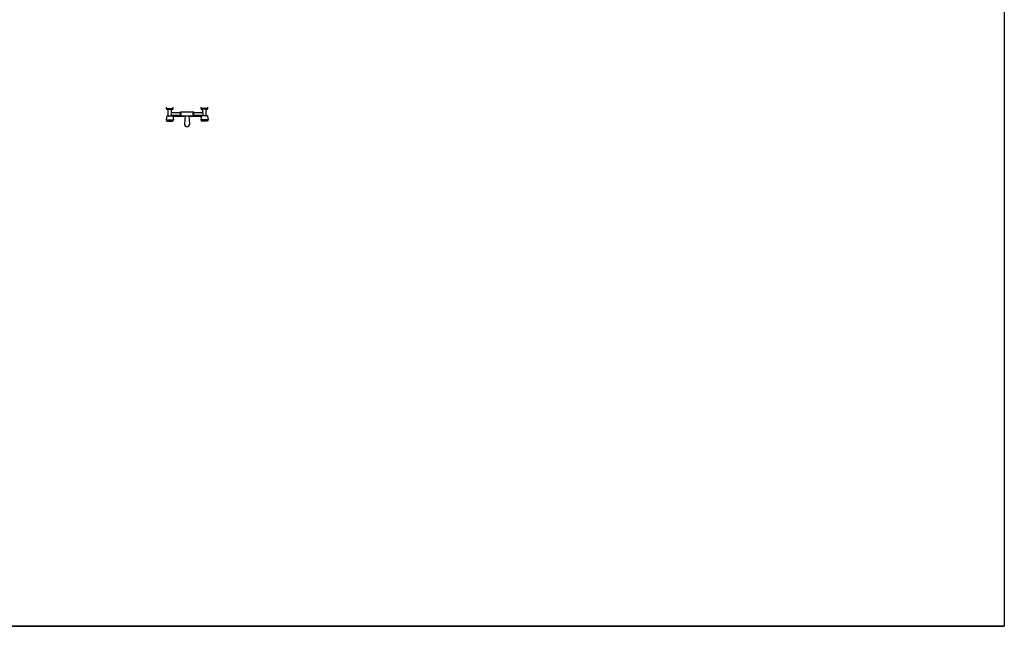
# Model space of a CAD drawing. Header units: inches. Extents: x 100794 to 106273, y 288 to 2276.
# Tile 131 of 149: x 105840 to 106273, y 288 to 554. Entities that reach past the tile are written whole.
import ezdxf

# ---------------------------------------------------------------- set-up
doc = ezdxf.new("R2010")
doc.units = ezdxf.units.IN
doc.header["$MEASUREMENT"] = 0
doc.layers.get('0').update_dxf_attribs({"linetype": 'CONTINUOUS'})

msp = doc.modelspace()

# ---------------------------------------------------------------- linework, layer by layer
at = {"color": 4}
for p, q in [((105904.25453, 515.24843), (105904.25453, 515.83355)), ((105904.25453, 515.24843), (105907.18017, 515.24843)), ((105907.18017, 515.24843), (105907.18017, 515.83355)), ((105919.46787, 515.24843), (105919.46787, 515.83355)), ((105922.39351, 515.24843), (105919.46787, 515.24843)), ((105922.39351, 515.24843), (105922.39351, 515.83355)), ((105904.40082, 512.03022), (105904.10825, 510.27484)), ((105904.40082, 512.03022), (105907.03389, 512.03022)), ((105904.5471, 514.95586), (105906.88761, 514.95586)), ((105904.98594, 512.03022), (105904.98594, 514.95586)), ((105906.44876, 513.49304), (105906.44876, 514.95586)), ((105906.44876, 513.49304), (105910.39838, 513.49304)), ((105906.44876, 512.32279), (105910.39838, 512.32279)), ((105906.44876, 512.03022), (105906.44876, 512.32279)), ((105907.03389, 512.03022), (105907.32646, 510.27484)), ((105912.42195, 511.73766), (105908.05787, 511.73766)), ((105910.39838, 513.78561), (105916.24966, 513.78561)), ((105910.39838, 512.03022), (105910.39838, 513.78561)), ((105910.39838, 512.03022), (105916.24966, 512.03022)), ((105910.69094, 512.03022), (105910.69094, 513.78561)), ((105912.44633, 512.03022), (105912.15377, 508.51945)), ((105914.49428, 508.51945), (105914.20171, 512.03022)), ((105918.59018, 511.73766), (105914.22609, 511.73766)), ((105915.9571, 512.03022), (105915.9571, 513.78561)), ((105916.24966, 512.03022), (105916.24966, 513.78561)), ((105916.24966, 513.49304), (105920.19928, 513.49304)), ((105916.24966, 512.32279), (105920.19928, 512.32279)), ((105919.61415, 512.03022), (105919.32159, 510.27484)), ((105922.24723, 512.03022), (105919.61415, 512.03022)), ((105922.10095, 514.95586), (105919.76043, 514.95586)), ((105920.19928, 513.49304), (105920.19928, 514.95586)), ((105920.19928, 512.03022), (105920.19928, 512.32279)), ((105921.6621, 512.03022), (105921.6621, 514.95586)), ((105922.24723, 512.03022), (105922.53979, 510.27484)), ((105904.10825, 510.27484), (105904.40082, 509.68971)), ((105904.10825, 510.27484), (105907.32646, 510.27484)), ((105904.40082, 509.68971), (105907.03389, 509.68971)), ((105907.32646, 510.27484), (105907.03389, 509.68971)), ((105922.53979, 510.27484), (105919.32159, 510.27484)), ((105919.32159, 510.27484), (105919.61415, 509.68971)), ((105922.24723, 509.68971), (105919.61415, 509.68971)), ((105922.53979, 510.27484), (105922.24723, 509.68971))]:
    msp.add_line(p, q, dxfattribs=at)
msp.add_line((101017.46248, 287.5562), (106272.66502, 287.5562))
msp.add_lwpolyline([(101017.46248, 2275.68468), (106272.66502, 2275.68468), (106272.66502, 287.5562), (101017.46248, 287.5562)], close=True)
for centre, radius, start, end in [((105904.5471, 515.24843), 0.29256, 180, 270), ((105906.88761, 515.24843), 0.29256, 270, 0), ((105919.76043, 515.24843), 0.29256, 180, 270), ((105922.10095, 515.24843), 0.29256, 270, 0), ((105907.26843, 512.90791), 1.00708, 144.478238, 215.521762), ((105909.77932, 499.81427), 12.04701, 98.215389, 102.792387), ((105916.86872, 499.81427), 12.04701, 77.207613, 81.784611), ((105919.37962, 512.90791), 1.00708, 324.478238, 35.521762), ((105913.32402, 508.51945), 1.17026, 180, 0)]:
    msp.add_arc(centre, radius, start, end, dxfattribs=at)

doc.saveas('drawing.dxf')
